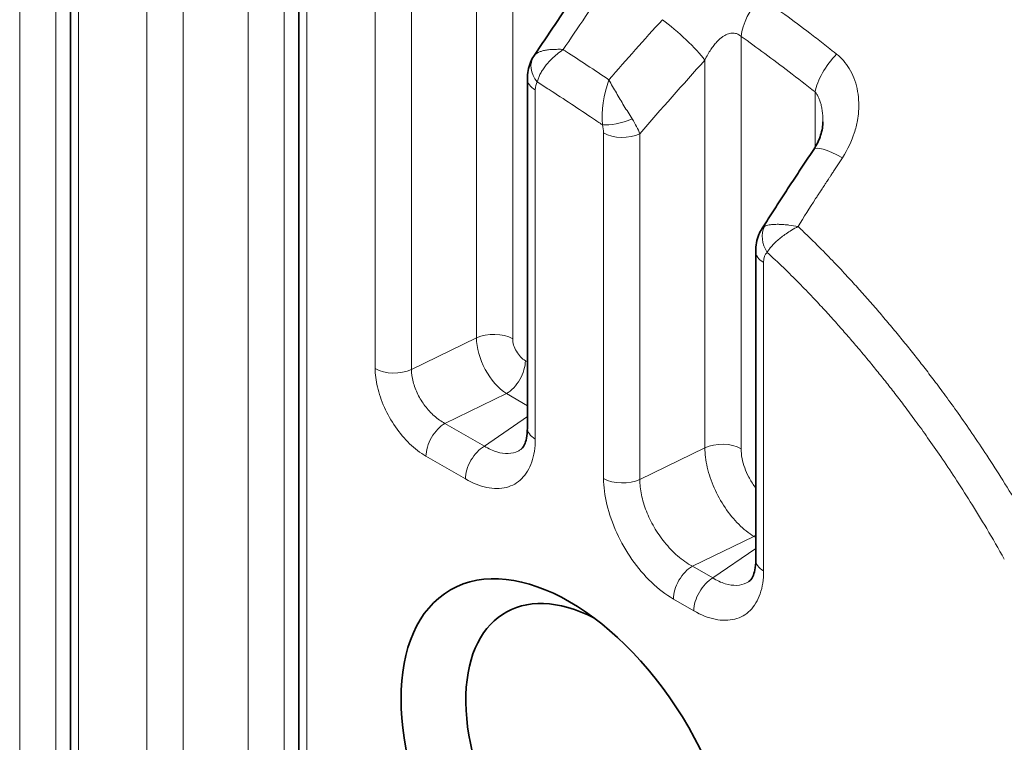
# Model space of a CAD drawing. Header units: millimetres. Extents: x 5 to 415, y 5 to 292.
# Tile 190 of 199: x 383.86 to 389.37, y 239.68 to 243.72. Entities that reach past the tile are written whole.
import ezdxf

# ---------------------------------------------------------------- set-up
doc = ezdxf.new("R2010")
doc.units = ezdxf.units.MM
doc.layers.add('Sichtbar (ISO)', color=7, linetype='Continuous', lineweight=35)
doc.layers.add('Sichtbar schmal (ISO)', color=7, linetype='Continuous', lineweight=18)

msp = doc.modelspace()

# ---------------------------------------------------------------- linework, layer by layer
at = {"layer": 'Sichtbar (ISO)'}
for p, q in [((384.14740807, 244.89887514), (384.14740807, 237.15902708)), ((385.424779, 244.16138469), (385.424779, 236.42096469)), ((386.70214992, 241.43651548), (386.70214992, 243.38975554)), ((388.35509572, 243.15066007), (388.35509572, 243.1506589)), ((388.35509566, 242.78217127), (388.35509566, 242.78216631)), ((388.01393134, 242.5513057), (388.01392887, 242.55130183)), ((387.97952085, 240.69902503), (387.97952085, 242.42472766)), ((386.05928477, 241.33450078), (386.05934156, 241.33446799))]:
    msp.add_line(p, q, dxfattribs=at)
for centre, major_axis, ratio, start_param, end_param in [((386.8632682, 243.4347899), (-0.12500203, 0.08291254), 0.7850510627, 6.2819749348, 6.2827376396), ((386.37219899, 241.09260242), (0.075, 0), 0.5773502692, 0.5261975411, 0.5284389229), ((387.11441836, 239.4783163), (0.53487062, -0.92642309), 0.5773502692, 2.4050427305, 7.0197352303)]:
    msp.add_ellipse(centre, major_axis=major_axis, ratio=ratio, start_param=start_param, end_param=end_param, dxfattribs=at)
msp.add_ellipse((386.93788393, 239.3763941), major_axis=(0.66641261, -1.15426051), ratio=0.5773502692, dxfattribs=at)
for points in [[(388.67268757, 234.12238951), (382.90465901, 237.41547933), (377.20258701, 240.74110951), (371.46927837, 244.05123488)], [(386.73837181, 243.51786145), (386.73836288, 243.51784802), (386.73835396, 243.51783459), (386.73834505, 243.51782116)]]:
    msp.add_open_spline(points, degree=3, dxfattribs=at)
for points, knots in [([(386.73837229, 243.51786113), (386.75751433, 243.54663948), (386.7767011, 243.57536111), (386.81516313, 243.6326895), (386.83443839, 243.66129624), (386.87307643, 243.71839338), (386.8924392, 243.74688377), (386.93125128, 243.80374673), (386.95070059, 243.8321193), (386.98968476, 243.88874518), (387.00921962, 243.91699849), (387.02879677, 243.94519144)], [5.712535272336, 5.712535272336, 5.712535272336, 5.712535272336, 5.71975602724, 5.71975602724, 5.726976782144, 5.726976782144, 5.734197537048, 5.734197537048, 5.741418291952, 5.741418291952, 5.748639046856, 5.748639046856, 5.748639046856, 5.748639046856]), ([(386.7021499, 243.38975619), (386.7021503, 243.42118204), (386.70751931, 243.45295636), (386.72450494, 243.49444216), (386.73081361, 243.50648062), (386.73829532, 243.51774637)], [0, 0, 0, 0, 0.019870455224, 0.019870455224, 0.028351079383, 0.028351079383, 0.028351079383, 0.028351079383]), ([(388.30372876, 242.9953268), (388.32091853, 243.02101933), (388.33397774, 243.04850805), (388.35093242, 243.10153824), (388.35509571, 243.12786192), (388.35509572, 243.1506589)], [0, 0, 0, 0, 0.019941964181, 0.019941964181, 0.039563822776, 0.039563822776, 0.039563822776, 0.039563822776]), ([(388.01426866, 242.55182686), (388.03320343, 242.58157554), (388.05219353, 242.61126227), (388.0903946, 242.67068327), (388.10960623, 242.70041679), (388.14813883, 242.75975439), (388.16745982, 242.78935848), (388.20620983, 242.84843517), (388.22563887, 242.87790777), (388.26460366, 242.93671948), (388.28413942, 242.96605857), (388.30372787, 242.9953299)], [5.675698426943, 5.675698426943, 5.675698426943, 5.675698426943, 5.684043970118, 5.684043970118, 5.692438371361, 5.692438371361, 5.700832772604, 5.700832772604, 5.709227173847, 5.709227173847, 5.71762157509, 5.71762157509, 5.71762157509, 5.71762157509]), ([(387.97952088, 242.42472796), (387.97952109, 242.45710364), (387.98507587, 242.48984549), (388.00206071, 242.53065078), (388.00753818, 242.54125927), (388.01392867, 242.551302)], [0, 0, 0, 0, 0.020528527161, 0.020528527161, 0.028009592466, 0.028009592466, 0.028009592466, 0.028009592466]), ([(386.66558245, 241.31662025), (386.67120624, 241.32049129), (386.67822509, 241.3270945), (386.69005186, 241.35305325), (386.69411098, 241.36522861), (386.70022286, 241.39615319), (386.70214568, 241.41531625), (386.70214992, 241.43652547)], [0.000014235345, 0.000014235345, 0.000014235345, 0.000014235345, 0.030861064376, 0.030861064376, 0.047859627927, 0.047859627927, 0.065855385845, 0.065855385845, 0.065855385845, 0.065855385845]), ([(387.94295337, 240.57912981), (387.94857716, 240.58300084), (387.95559601, 240.58960405), (387.96742279, 240.61556281), (387.9714819, 240.62773816), (387.97759379, 240.65866274), (387.97951661, 240.6778258), (387.97952085, 240.69903502)], [0.000014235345, 0.000014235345, 0.000014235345, 0.000014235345, 0.030861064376, 0.030861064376, 0.047859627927, 0.047859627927, 0.065855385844, 0.065855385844, 0.065855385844, 0.065855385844])]:
    msp.add_open_spline(points, degree=3, knots=knots, dxfattribs=at)
at = {"layer": 'Sichtbar schmal (ISO)'}
for p, q in [((384.06532356, 245.92759205), (384.06531325, 237.36113939)), ((383.86283997, 245.76299486), (383.86284112, 237.53621885)), ((385.34269636, 245.19010064), (385.34269283, 236.62429441)), ((385.14021089, 245.02550442), (385.14021204, 236.79918995)), ((384.19134207, 244.83763789), (384.19134208, 237.09778982)), ((384.57378071, 236.87726829), (384.57378092, 244.61683672)), ((384.77626468, 236.87216414), (384.77626463, 244.61173227)), ((386.62006967, 244.44859741), (386.62006773, 241.93560056)), ((386.41758166, 244.28749497), (386.41758312, 241.94070496)), ((385.46871298, 244.10014749), (385.468713, 236.35972743)), ((385.85115249, 243.87899341), (385.85115218, 241.76949282)), ((386.05363562, 243.87388948), (386.0536357, 241.76438904)), ((387.89743821, 241.32058486), (387.89743822, 243.62790568)), ((387.69495233, 241.32568817), (387.69495246, 243.49471121)), ((386.7460839, 241.37527824), (386.7460839, 243.3285183)), ((388.3111617, 243.31707638), (388.3111617, 243.00695912)), ((387.12852362, 243.08803222), (387.12852324, 241.15447678)), ((387.33100648, 243.08292839), (387.33100663, 241.14937308)), ((388.02345451, 240.63778797), (388.02345435, 242.36349069)), ((386.0536357, 241.76438904), (386.41758312, 241.94070496)), ((386.69104807, 241.81297039), (386.70214992, 241.80656073)), ((386.24114086, 241.46268329), (386.58498201, 241.62925864)), ((386.58498201, 241.62925864), (386.70214992, 241.56161139)), ((386.70214992, 241.50071664), (386.46175568, 241.33531114)), ((386.24114086, 241.46268329), (386.46175569, 241.33531114)), ((387.69495233, 241.32568817), (387.33100663, 241.14937308)), ((386.35568961, 241.15159937), (386.13507467, 241.27897146)), ((387.62498287, 240.66372163), (387.96882404, 240.83029699)), ((387.97952085, 240.82412115), (387.96882404, 240.83029699)), ((387.97952085, 240.76322619), (387.73912661, 240.59782069)), ((387.62498287, 240.66372164), (387.73912661, 240.59782069)), ((387.63306053, 240.41410892), (387.51891677, 240.48000986))]:
    msp.add_line(p, q, dxfattribs=at)
for centre, major_axis, ratio, start_param, end_param in [((392.00316677, 236.85250428), (6.45754436, 13.32945721), 0.5248290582, 1.2799337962, 1.310848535), ((388.07422157, 243.72996261), (-0.14491861, -0.20371205), 0.506975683, 4.4815541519, 5.5492596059), ((393.0993092, 236.10313955), (-8.31106976, -12.07904011), 0.6254773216, 4.5008792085, 4.5319311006), ((387.53425485, 243.60528044), (0.18526143, -0.16786365), 0.1638010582, 0.6867573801, 2.1415431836), ((386.8632682, 243.4347899), (-0.12500203, 0.08291254), 0.7850510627, 6.2827376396, 7.4818441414), ((388.48796326, 243.41911818), (-0.15607716, -0.19529444), 0.458250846, 4.5085597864, 5.5762656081), ((393.24140311, 236.00537082), (8.17031139, 11.87446644), 0.6254773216, 1.359286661, 1.3978476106), ((386.85214992, 243.38975554), (-0.15, 0), 0.5773502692, 6.2831777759, 7.0685834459), ((386.81949335, 243.28037218), (-0.04605511, 0.10721717), 0.5331732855, 0.335591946, 0.8925941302), ((387.23907387, 243.27484884), (0.05520767, 0.26001172), 0.4072620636, 1.2210963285, 2.230034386), ((387.02003859, 243.12953319), (-0.07182588, 0.11868779), 0.6850105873, 3.9904978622, 4.3492002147), ((387.22761915, 243.19459772), (0.14374361, 0.04286928), 0.3113069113, 3.7945637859, 5.0518782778), ((387.16442623, 243.18636332), (-0.16482848, 0.19088278), 0.3459323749, 3.8761886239, 4.3231426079), ((387.23458849, 243.14927013), (-0.15, 0), 0.5773502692, 0.7854090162, 2.2689274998), ((388.51149691, 242.85629024), (-0.20776904, 0.13903965), 0.2186804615, 5.0861781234, 6.2831853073), ((392.94450684, 237.06661584), (-5.6691896, -11.70245588), 0.524858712, 4.4600938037, 4.4607303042), ((392.9446055, 237.06656805), (-5.66917824, -11.70243243), 0.524858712, 4.4638129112, 4.4648675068), ((392.94483736, 237.06645573), (-5.66915142, -11.70237706), 0.524858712, 4.47226943, 4.4728727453), ((392.94485308, 237.06644811), (-5.66914959, -11.7023733), 0.524858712, 4.4689090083, 4.4699247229), ((392.94485728, 237.06644608), (-5.66914911, -11.70237229), 0.524858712, 4.4682957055, 4.4689090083), ((393.86747272, 238.81091198), (1.82148834, -6.64884395), 0.9643665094, 3.849441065, 3.8767866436), ((388.14944356, 242.48096519), (-0.0939292, 0.11695001), 0.8133189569, 0.3501786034, 1.4459744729), ((388.27331592, 242.48286712), (-0.26697835, 0.06879611), 0.2429158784, 4.9916285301, 5.1903387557), ((388.12952085, 242.42472766), (-0.15, 0), 0.5773502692, 6.283181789, 7.0685789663), ((388.09526304, 242.31633791), (-0.04330644, 0.10842665), 0.5282867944, 0.1602406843, 0.9233164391), ((386.51400127, 241.87436357), (0.15, 0), 0.5773502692, 0.7853939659, 2.2689280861), ((386.58495217, 241.83336706), (0.11545323, -0.22179885), 0.5463203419, 3.9511420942, 5.5221338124), ((386.69103982, 241.89461367), (-0.0503793, 0.08659569), 0.5772762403, 0.7814929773, 2.3524283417), ((386.58498205, 241.75173314), (-0.075, -0.12990381), 0.5773502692, 0.7853978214, 2.3561944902), ((385.95721756, 241.83073043), (0.15, 0), 0.5773502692, 3.9269967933, 5.4105206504), ((386.24114069, 241.34020871), (-0.075, -0.12990381), 0.5773502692, 3.9269892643, 5.4977871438), ((386.85214992, 241.43651548), (-0.15, 0), 0.5773502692, 0, 0.7853981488), ((386.46175563, 241.21283661), (0.075, 0.12990381), 0.5773502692, 0.7853975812, 2.3561944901), ((387.79137219, 241.25934761), (0.15, 0), 0.5773502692, 0.7853981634, 2.2689430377), ((387.23458849, 241.21571447), (0.15, 0), 0.5773502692, 3.9269980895, 5.4105206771), ((387.96882415, 240.95277153), (-0.075, -0.12990381), 0.5773502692, 0.7853971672, 0.8864193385), ((387.62498278, 240.5412471), (-0.075, -0.12990381), 0.5773502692, 3.9269900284, 5.4977871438), ((388.12952085, 240.69902503), (-0.15, 0), 0.5773502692, 0, 0.7853951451), ((387.73912655, 240.47534617), (0.075, 0.12990381), 0.5773502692, 0.7853975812, 2.3561944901)]:
    msp.add_ellipse(centre, major_axis=major_axis, ratio=ratio, start_param=start_param, end_param=end_param, dxfattribs=at)
for points, knots in [([(371.41917191, 244.13864999), (372.47078908, 243.53149841), (373.52257222, 242.92421411), (374.57446236, 242.3168554), (375.04250688, 242.04660768), (375.51057259, 241.77634521), (375.97865431, 241.50607314), (376.41131923, 241.25625086), (376.84399782, 241.00642037), (377.27668599, 240.75658572), (377.67695832, 240.52546803), (378.07723885, 240.29434678), (378.4775243, 240.06322518), (378.84821784, 239.8491897), (379.21891561, 239.63515393), (379.58961511, 239.42112044), (379.73303349, 239.33831392), (379.87645213, 239.25550775), (380.01987084, 239.17270205), (380.22010185, 239.05709461), (380.42033305, 238.94148809), (380.62056379, 238.82588234), (380.93924794, 238.64188602), (381.25793094, 238.45789165), (381.57661007, 238.27389848), (381.87220062, 238.10323577), (382.16778784, 237.9325741), (382.4633695, 237.76191285), (382.7377455, 237.60349522), (383.01211671, 237.44507796), (383.28648164, 237.2866607), (383.54145277, 237.13944134), (383.79641847, 236.99222199), (384.05137659, 236.84500195), (384.14113916, 236.7931705), (384.2309008, 236.74133896), (384.32066173, 236.68950738), (384.46781037, 236.60453783), (384.61495664, 236.51956844), (384.76210318, 236.43460371), (384.97331241, 236.31264816), (385.18452217, 236.19070219), (385.39574094, 236.06878201), (385.40411382, 236.06394899), (385.41248672, 236.05911601), (385.42085965, 236.05428307), (385.62346077, 235.93733942), (385.82607541, 235.82041415), (386.02866125, 235.70345946), (386.17605004, 235.61837053), (386.32342358, 235.53326604), (386.47078761, 235.44812602), (386.50987731, 235.42554183), (386.54896583, 235.40295538), (386.58805294, 235.38036881), (386.75716718, 235.28264577), (386.92625508, 235.18492036), (387.09535528, 235.08740666), (387.24540439, 235.00087901), (387.39546289, 234.91451795), (387.54554363, 234.82847411), (387.55494831, 234.82308225), (387.5643531, 234.81769162), (387.57375801, 234.81230214), (387.73864915, 234.71781124), (387.90358009, 234.62367053), (388.0686511, 234.5292959), (388.07351899, 234.52651283), (388.078387, 234.52372955), (388.08325513, 234.52094605), (388.26262071, 234.41838851), (388.44214751, 234.31552887), (388.62164526, 234.21461877)], [0, 0, 0, 0, 0.1834600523, 0.1834600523, 0.1834600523, 0.2650916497, 0.2650916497, 0.2650916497, 0.3405466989, 0.3405466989, 0.3405466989, 0.4103488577, 0.4103488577, 0.4103488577, 0.4749907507, 0.4749907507, 0.4749907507, 0.4999997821, 0.4999997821, 0.4999997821, 0.5349156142, 0.5349156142, 0.5349156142, 0.5904871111, 0.5904871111, 0.5904871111, 0.6420324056, 0.6420324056, 0.6420324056, 0.6898797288, 0.6898797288, 0.6898797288, 0.7343449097, 0.7343449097, 0.7343449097, 0.7499996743, 0.7499996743, 0.7499996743, 0.7756631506, 0.7756631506, 0.7756631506, 0.8124996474, 0.8124996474, 0.8124996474, 0.8139598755, 0.8139598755, 0.8139598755, 0.8492932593, 0.8492932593, 0.8492932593, 0.8749996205, 0.8749996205, 0.8749996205, 0.8818184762, 0.8818184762, 0.8818184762, 0.9113209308, 0.9113209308, 0.9113209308, 0.9374995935, 0.9374995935, 0.9374995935, 0.9391400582, 0.9391400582, 0.9391400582, 0.9679014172, 0.9679014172, 0.9679014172, 0.9687495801, 0.9687495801, 0.9687495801, 1, 1, 1, 1]), ([(388.00683983, 243.84809141), (388.05218685, 243.81583386), (388.09740594, 243.78311592), (388.14287132, 243.7497828), (388.18931231, 243.7157344), (388.23601334, 243.68103883), (388.28176171, 243.64585475), (388.30651963, 243.62681397), (388.33099623, 243.60762715), (388.3558119, 243.58815435), (388.36821973, 243.57841795), (388.3807124, 243.56860959), (388.39336786, 243.55870844), (388.39969558, 243.55375786), (388.40606401, 243.54878404), (388.41248292, 243.54378411), (388.41569237, 243.54128415), (388.41891444, 243.53877765), (388.42215035, 243.53626425), (388.42376831, 243.53500754), (388.42538972, 243.53374911), (388.42701475, 243.5324889), (388.42782727, 243.5318588), (388.42864069, 243.53122825), (388.42945503, 243.53059726), (388.4298622, 243.53028176), (388.4302696, 243.52996614), (388.43067724, 243.52965042), (388.43088105, 243.52949256), (388.43108493, 243.52933467), (388.43128886, 243.52917675), (388.43139083, 243.52909779), (388.43149281, 243.52901882), (388.43159481, 243.52893985), (388.43164581, 243.52890036), (388.43169681, 243.52886087), (388.43174781, 243.52882138), (388.43177332, 243.52880164), (388.43179882, 243.52878189), (388.43182432, 243.52876214), (388.43183708, 243.52875227), (388.43184983, 243.5287424), (388.43186258, 243.52873252), (388.43186896, 243.52872759), (388.43187533, 243.52872265), (388.43188171, 243.52871771), (388.4318849, 243.52871525), (388.43188809, 243.52871278), (388.43189128, 243.52871031), (388.43189446, 243.52870784), (388.43189737, 243.52870559), (388.43191531, 243.5286917)], [0, 0, 0, 0, 0.3197916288, 0.3197916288, 0.3197916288, 0.6464454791, 0.6464454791, 0.6464454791, 0.8232227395, 0.8232227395, 0.8232227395, 0.9116113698, 0.9116113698, 0.9116113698, 0.9558056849, 0.9558056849, 0.9558056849, 0.9779028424, 0.9779028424, 0.9779028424, 0.9889514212, 0.9889514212, 0.9889514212, 0.9944757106, 0.9944757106, 0.9944757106, 0.9972378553, 0.9972378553, 0.9972378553, 0.9986189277, 0.9986189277, 0.9986189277, 0.9993094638, 0.9993094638, 0.9993094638, 0.9996547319, 0.9996547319, 0.9996547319, 0.999827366, 0.999827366, 0.999827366, 0.999913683, 0.999913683, 0.999913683, 0.9999568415, 0.9999568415, 0.9999568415, 0.9999784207, 0.9999784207, 0.9999784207, 1, 1, 1, 1]), ([(387.6949531, 243.49471108), (387.70014635, 243.50580208), (387.71074862, 243.52650409), (387.7276571, 243.55423151), (387.7444712, 243.57753264), (387.76087055, 243.5967086), (387.77660627, 243.6121105), (387.79158806, 243.62418802), (387.80589557, 243.63341171), (387.81971817, 243.64015469), (387.83324156, 243.64460343), (387.84651342, 243.64675088), (387.85952527, 243.64650752), (387.87237706, 243.64368909), (387.88526148, 243.63782323), (387.89341103, 243.63166938), (387.89743815, 243.62790548)], [0.00000286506, 0.00000286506, 0.00000286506, 0.00000286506, 0.10247328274, 0.19657229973, 0.283299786, 0.36287603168, 0.4357316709, 0.50278416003, 0.56545741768, 0.62551452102, 0.68460059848, 0.74375642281, 0.80298552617, 0.86346869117, 0.92821666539, 0.99999967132, 0.99999967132, 0.99999967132, 0.99999967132]), ([(387.89743826, 243.6279059), (387.9418433, 243.59631844), (387.98617867, 243.56430398), (388.03042056, 243.53180189), (388.0756111, 243.49860289), (388.12070411, 243.46489511), (388.16566957, 243.43059996), (388.2143351, 243.39348275), (388.26285122, 243.35567752), (388.31116174, 243.31707661)], [0, 0, 0, 0, 0.31980191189, 0.31980191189, 0.31980191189, 0.64646103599, 0.64646103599, 0.64646103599, 0.99999997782, 0.99999997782, 0.99999997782, 0.99999997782]), ([(386.90228676, 243.5538249), (386.89941955, 243.55405513), (386.89699825, 243.55510612), (386.89426302, 243.55546237), (386.8847906, 243.55669611), (386.8746869, 243.55589018), (386.86521178, 243.55548398), (386.85408738, 243.55500707), (386.84385084, 243.55507125), (386.83399817, 243.5544655), (386.82503642, 243.55391453), (386.81638474, 243.55281518), (386.80826545, 243.55144584), (386.8008604, 243.55019696), (386.79389998, 243.54872229), (386.78740718, 243.54696248), (386.78136247, 243.54532412), (386.77572266, 243.54343886), (386.77054264, 243.54132755), (386.76555696, 243.53929545), (386.76099729, 243.53705391), (386.75690083, 243.53460714), (386.75286835, 243.53219859), (386.74928481, 243.5295911), (386.74618638, 243.52679669), (386.74308581, 243.52400034), (386.74047077, 243.52101699), (386.73837181, 243.51786145)], [0, 0, 0, 0, 0.03606497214, 0.03606497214, 0.03606497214, 0.16096227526, 0.16096227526, 0.16096227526, 0.30759963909, 0.30759963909, 0.30759963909, 0.44097735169, 0.44097735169, 0.44097735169, 0.56262201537, 0.56262201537, 0.56262201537, 0.67587162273, 0.67587162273, 0.67587162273, 0.78487224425, 0.78487224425, 0.78487224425, 0.89217052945, 0.89217052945, 0.89217052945, 0.99954319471, 0.99954319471, 0.99954319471, 0.99954319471]), ([(386.75718125, 243.37352152), (386.75893577, 243.37999153), (386.76112399, 243.38667446), (386.76372457, 243.39345664), (386.76632619, 243.40024151), (386.76934044, 243.40712542), (386.77271899, 243.4139758), (386.776438, 243.42151649), (386.78059907, 243.42901578), (386.78509235, 243.43626779), (386.78945461, 243.44330834), (386.79412933, 243.45008795), (386.79912891, 243.45677913), (386.80481973, 243.46439542), (386.81093179, 243.47190006), (386.81761683, 243.47950315), (386.82209726, 243.48459887), (386.82683763, 243.48973789), (386.83191177, 243.494962), (386.83470585, 243.49783866), (386.83759885, 243.50074259), (386.84058789, 243.50365958), (386.84919332, 243.51205759), (386.85860359, 243.52056282), (386.86865679, 243.52883746), (386.87922737, 243.53753794), (386.8905067, 243.54597589), (386.90228676, 243.5538249)], [0, 0, 0, 0, 0.1074713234, 0.1074713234, 0.1074713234, 0.2149853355, 0.2149853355, 0.2149853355, 0.3333333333, 0.3333333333, 0.3333333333, 0.4482307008, 0.4482307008, 0.4482307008, 0.5790137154, 0.5790137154, 0.5790137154, 0.6666666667, 0.6666666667, 0.6666666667, 0.7149328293, 0.7149328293, 0.7149328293, 0.8538908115, 0.8538908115, 0.8538908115, 1, 1, 1, 1]), ([(386.90228903, 243.55382344), (386.9069348, 243.55082371), (386.9115673, 243.54781544), (386.91620127, 243.54480467), (386.99673304, 243.49248174), (387.07770423, 243.439405), (387.15850029, 243.38505616)], [0.00000884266, 0.00000884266, 0.00000884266, 0.00000884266, 0.05441933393, 0.05441933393, 0.05441933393, 0.99999662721, 0.99999662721, 0.99999662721, 0.99999662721]), ([(388.43191531, 243.5286917), (388.45854956, 243.50753238), (388.48277958, 243.48044823), (388.50255365, 243.44793021), (388.52232772, 243.41541218), (388.53764806, 243.37745579), (388.54633149, 243.33602671), (388.55501492, 243.29459762), (388.55706532, 243.24968793), (388.55443817, 243.20845402), (388.55331264, 243.19078848), (388.55131475, 243.17380793), (388.54828925, 243.15680329), (388.54425281, 243.13411665), (388.53838942, 243.11138638), (388.53025041, 243.08695928), (388.51601088, 243.04422303), (388.49486717, 242.99624621), (388.46393753, 242.94935585)], [0, 0, 0, 0, 0.2, 0.2, 0.2, 0.4, 0.4, 0.4, 0.6, 0.6, 0.6, 0.685684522, 0.685684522, 0.685684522, 0.8, 0.8, 0.8, 0.99999977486, 0.99999977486, 0.99999977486, 0.99999977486]), ([(386.75718125, 243.37352152), (386.77970028, 243.35909073), (386.88457932, 243.29161901), (387.00606454, 243.21162787), (387.10484743, 243.14472037), (387.12155415, 243.13336059)], [0, 0, 0, 0, 0.185065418, 0.8621252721, 1, 1, 1, 1]), ([(387.28807019, 243.16667915), (387.27323742, 243.19067372), (387.25722282, 243.21582321), (387.24237005, 243.23995876), (387.22751728, 243.26409431), (387.21396972, 243.28719883), (387.19986449, 243.31149202), (387.18575926, 243.33578522), (387.17119005, 243.36108001), (387.15850176, 243.38505477)], [0, 0, 0, 0, 0.3333333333, 0.3333333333, 0.3333333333, 0.6666666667, 0.6666666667, 0.6666666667, 1, 1, 1, 1]), ([(388.31116166, 243.31707614), (388.31492414, 243.31267973), (388.32185514, 243.30313134), (388.33082958, 243.2864537), (388.33843555, 243.26761014), (388.3448125, 243.24615731), (388.34988816, 243.22178083), (388.35349177, 243.19407909), (388.35490789, 243.16989009), (388.35509571, 243.1549656), (388.35509572, 243.15066007)], [0, 0, 0, 0, 0.06242257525, 0.12251260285, 0.18405748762, 0.24828407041, 0.31641381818, 0.38974821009, 0.46977737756, 0.50201136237, 0.50201136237, 0.50201136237, 0.50201136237]), ([(388.38602698, 242.82970499), (388.38746976, 242.83192459), (388.38891208, 242.83414866), (388.39037311, 242.83636528), (388.39183415, 242.83858193), (388.39331389, 242.84079114), (388.39476968, 242.84301638), (388.39622548, 242.84524163), (388.39765733, 242.84748291), (388.39907947, 242.8497324)], [0.00000385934, 0.00000385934, 0.00000385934, 0.00000385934, 0.33333333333, 0.33333333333, 0.33333333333, 0.66666666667, 0.66666666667, 0.66666666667, 0.99999999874, 0.99999999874, 0.99999999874, 0.99999999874]), ([(388.39907947, 242.8497324), (388.40004187, 242.85116653), (388.4010017, 242.85260124), (388.4019562, 242.85403806), (388.40291069, 242.85547488), (388.40385986, 242.85691381), (388.40481195, 242.85835029), (388.40576405, 242.85978677), (388.40671908, 242.8612208), (388.40753409, 242.86244743)], [0, 0, 0, 0, 0.33333333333, 0.33333333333, 0.33333333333, 0.66666666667, 0.66666666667, 0.66666666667, 0.99999993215, 0.99999993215, 0.99999993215, 0.99999993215]), ([(388.41200319, 242.86918872), (388.41278442, 242.87035551), (388.41367721, 242.87169467), (388.41456783, 242.87303613), (388.41550967, 242.87445475), (388.41644907, 242.87587594), (388.4173943, 242.87729515), (388.41833954, 242.87871436), (388.41929061, 242.88013159), (388.42024475, 242.88154836)], [0.01812869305, 0.01812869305, 0.01812869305, 0.01812869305, 0.33333333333, 0.33333333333, 0.33333333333, 0.66666666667, 0.66666666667, 0.66666666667, 1, 1, 1, 1]), ([(388.35493986, 242.78193076), (388.35573748, 242.78313657), (388.35664128, 242.78450423), (388.35754238, 242.78587471), (388.35849038, 242.7873165), (388.35943538, 242.78876141), (388.36038764, 242.79020379), (388.3613399, 242.79164618), (388.36229943, 242.79308605), (388.3632628, 242.79452527)], [0.01648773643, 0.01648773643, 0.01648773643, 0.01648773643, 0.33333333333, 0.33333333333, 0.33333333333, 0.66666666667, 0.66666666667, 0.66666666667, 1, 1, 1, 1]), ([(388.37863327, 242.81851606), (388.37689725, 242.81589226), (388.37517262, 242.81325436), (388.37345824, 242.81060164), (388.37174386, 242.80794891), (388.37003974, 242.80528135), (388.36834103, 242.80260166), (388.36664232, 242.79992197), (388.36494904, 242.79723014), (388.3632628, 242.79452527)], [0, 0, 0, 0, 0.3333333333, 0.3333333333, 0.3333333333, 0.6666666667, 0.6666666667, 0.6666666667, 1, 1, 1, 1]), ([(388.33382919, 242.74975637), (388.33480135, 242.75126673), (388.33543071, 242.75221118), (388.33605478, 242.75315941), (388.33667886, 242.75410764), (388.33729767, 242.75505962), (388.33792125, 242.75600987), (388.33854482, 242.75696013), (388.33917317, 242.75790864), (388.33962457, 242.75860919)], [0, 0, 0, 0, 0.33333333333, 0.33333333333, 0.33333333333, 0.66666666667, 0.66666666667, 0.66666666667, 0.99999999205, 0.99999999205, 0.99999999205, 0.99999999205]), ([(388.33962457, 242.75860919), (388.34020296, 242.75950682), (388.34063047, 242.76014072), (388.34105181, 242.76077737), (388.34147315, 242.76141402), (388.34188833, 242.7620534), (388.34230577, 242.76269089), (388.34272321, 242.76332837), (388.34314292, 242.76396396), (388.34355502, 242.76460305)], [0, 0, 0, 0, 0.33333333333, 0.33333333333, 0.33333333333, 0.66666666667, 0.66666666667, 0.66666666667, 0.99999502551, 0.99999502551, 0.99999502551, 0.99999502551]), ([(388.16535316, 242.57209919), (388.15802779, 242.57296756), (388.15090809, 242.57371228), (388.14404095, 242.57432737), (388.13406026, 242.57522134), (388.1246146, 242.57584023), (388.11580031, 242.57617833), (388.11254714, 242.57630312), (388.10937947, 242.57638989), (388.10630074, 242.57643967), (388.10134759, 242.57651975), (388.09662911, 242.57651082), (388.09210073, 242.57641471), (388.08499785, 242.57626396), (388.0783587, 242.57589963), (388.0720651, 242.57531889), (388.0684704, 242.5749872), (388.06498948, 242.5745845), (388.06161447, 242.5741095), (388.05934046, 242.57378946), (388.05711508, 242.57343467), (388.0549457, 242.57304118), (388.04977689, 242.57210363), (388.04492795, 242.57094506), (388.04048722, 242.56953427), (388.03609492, 242.56813887), (388.03210165, 242.5664974), (388.02858318, 242.56460939)], [0, 0, 0, 0, 0.11148957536, 0.11148957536, 0.11148957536, 0.2735282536, 0.2735282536, 0.2735282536, 0.33333333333, 0.33333333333, 0.33333333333, 0.42954961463, 0.42954961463, 0.42954961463, 0.58046725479, 0.58046725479, 0.58046725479, 0.66666666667, 0.66666666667, 0.66666666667, 0.72474617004, 0.72474617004, 0.72474617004, 0.86312755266, 0.86312755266, 0.86312755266, 0.99999999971, 0.99999999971, 0.99999999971, 0.99999999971]), ([(388.02858318, 242.56460939), (388.02334041, 242.56190227), (388.01908163, 242.55826716), (388.01582005, 242.55400864), (388.01514905, 242.55313254), (388.01451989, 242.55223052), (388.01393134, 242.5513057)], [0.0000000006, 0.0000000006, 0.0000000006, 0.0000000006, 0.21179502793, 0.21179502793, 0.21179502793, 0.25536714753, 0.25536714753, 0.25536714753, 0.25536714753]), ([(388.0433719, 242.41972536), (388.04642036, 242.42507191), (388.05344427, 242.43592173), (388.06664765, 242.45259583), (388.08241722, 242.46957895), (388.10106124, 242.48709841), (388.12317826, 242.50543446), (388.1495036, 242.524737), (388.18061697, 242.544832), (388.20352902, 242.5577302), (388.2157941, 242.56417118)], [0, 0, 0, 0, 0.1107003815, 0.2200413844, 0.3302071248, 0.443557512, 0.5642870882, 0.6961666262, 0.8411474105, 1, 1, 1, 1]), ([(388.21579737, 242.5641709), (388.23204124, 242.54886542), (388.24823888, 242.5334047), (388.26439882, 242.51778936), (388.29563673, 242.48760422), (388.32673391, 242.45684117), (388.35759209, 242.42555959), (388.38485855, 242.397919), (388.41193835, 242.36987365), (388.4388006, 242.34150013), (388.46229613, 242.31668274), (388.48562523, 242.29161427), (388.50879496, 242.26633019), (388.52977932, 242.2434309), (388.55063296, 242.22035476), (388.57135617, 242.19712959), (388.59116114, 242.17493352), (388.610847, 242.15260135), (388.63044197, 242.13012335), (388.65013548, 242.1075323), (388.6697372, 242.08479395), (388.68926105, 242.06188254), (388.70895929, 242.03876647), (388.72857826, 242.01547422), (388.74810205, 241.99201087), (388.76760784, 241.96856914), (388.78701863, 241.94495662), (388.80632231, 241.92118382), (388.82535976, 241.89773889), (388.84429302, 241.87413807), (388.86311935, 241.85038302), (388.88190679, 241.82667705), (388.90058774, 241.8028175), (388.91915709, 241.77880706), (388.93867059, 241.75357584), (388.95806085, 241.72817801), (388.97732165, 241.70261875), (388.99855153, 241.67444651), (389.01962413, 241.64607813), (389.04053137, 241.61752123), (389.06422035, 241.58516479), (389.08769704, 241.55256632), (389.11095071, 241.51973825), (389.13699873, 241.48296531), (389.16276691, 241.44590426), (389.18824178, 241.40857579), (389.21635153, 241.3673864), (389.24410417, 241.3258714), (389.27148539, 241.28405558), (389.30173526, 241.23785886), (389.33153182, 241.19129499), (389.36085537, 241.14441502), (389.39345842, 241.09229207), (389.42547674, 241.03977836), (389.45690461, 240.98693137), (389.49194747, 240.92800565), (389.52625624, 240.86866556), (389.55983005, 240.80899858)], [0, 0, 0, 0, 0.031691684, 0.031691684, 0.031691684, 0.0929531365, 0.0929531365, 0.0929531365, 0.1470841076, 0.1470841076, 0.1470841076, 0.1944307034, 0.1944307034, 0.1944307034, 0.2373115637, 0.2373115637, 0.2373115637, 0.278292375, 0.278292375, 0.278292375, 0.3194792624, 0.3194792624, 0.3194792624, 0.3610340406, 0.3610340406, 0.3610340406, 0.4025505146, 0.4025505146, 0.4025505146, 0.4434943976, 0.4434943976, 0.4434943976, 0.4843536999, 0.4843536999, 0.4843536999, 0.5272904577, 0.5272904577, 0.5272904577, 0.5746167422, 0.5746167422, 0.5746167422, 0.6282398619, 0.6282398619, 0.6282398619, 0.6883067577, 0.6883067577, 0.6883067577, 0.7545864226, 0.7545864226, 0.7545864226, 0.8278099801, 0.8278099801, 0.8278099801, 0.9092227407, 0.9092227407, 0.9092227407, 1, 1, 1, 1]), ([(388.04337197, 242.41972512), (388.0738512, 242.39167272), (388.10415009, 242.36312612), (388.13424237, 242.33405929), (388.16377424, 242.30553377), (388.19310711, 242.27650722), (388.22224498, 242.24696666), (388.24799137, 242.22086445), (388.27358552, 242.19436092), (388.29904144, 242.16747334), (388.3213069, 242.14395566), (388.34346662, 242.12014417), (388.36552457, 242.09607323), (388.38550202, 242.07427268), (388.405396, 242.05225931), (388.42521222, 242.03005058), (388.44415038, 242.00882591), (388.46301752, 241.98742281), (388.4818047, 241.96587142), (388.50068637, 241.94421166), (388.51948727, 241.92240213), (388.53819075, 241.90045352), (388.55706129, 241.87830886), (388.57583265, 241.85602263), (388.59450085, 241.83358749), (388.61315185, 241.81117304), (388.63169988, 241.78860995), (388.6501435, 241.7658963), (388.66833274, 241.74349592), (388.68642042, 241.7209491), (388.70440167, 241.69826038), (388.72234578, 241.67561853), (388.74018391, 241.65283537), (388.75791131, 241.62991359), (388.77654004, 241.60582638), (388.79504649, 241.58158611), (388.81342603, 241.5571963), (388.83368454, 241.53031307), (388.85378886, 241.50324816), (388.87373294, 241.47600682), (388.89633061, 241.44514098), (388.91872257, 241.41404865), (388.94090078, 241.38273887), (388.96574409, 241.34766666), (388.99031917, 241.3123216), (389.01461688, 241.276718), (389.04142772, 241.23743189), (389.06790083, 241.19783099), (389.09402371, 241.15793699), (389.12288339, 241.11386344), (389.1513156, 241.06943216), (389.17931384, 241.02467076), (389.21044336, 240.97490333), (389.2410364, 240.92472781), (389.27109119, 240.87419038), (389.30460325, 240.81783952), (389.33744609, 240.7610387), (389.36962012, 240.70385939)], [0, 0, 0, 0, 0.0605627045, 0.0605627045, 0.0605627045, 0.1199975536, 0.1199975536, 0.1199975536, 0.1725145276, 0.1725145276, 0.1725145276, 0.2184494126, 0.2184494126, 0.2184494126, 0.2600517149, 0.2600517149, 0.2600517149, 0.299810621, 0.299810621, 0.299810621, 0.3397694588, 0.3397694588, 0.3397694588, 0.3800852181, 0.3800852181, 0.3800852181, 0.4203638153, 0.4203638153, 0.4203638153, 0.4600868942, 0.4600868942, 0.4600868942, 0.4997279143, 0.4997279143, 0.4997279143, 0.5413844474, 0.5413844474, 0.5413844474, 0.5872996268, 0.5872996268, 0.5872996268, 0.6393238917, 0.6393238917, 0.6393238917, 0.6975998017, 0.6975998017, 0.6975998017, 0.7619032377, 0.7619032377, 0.7619032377, 0.8329435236, 0.8329435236, 0.8329435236, 0.9119288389, 0.9119288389, 0.9119288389, 1, 1, 1, 1]), ([(386.24114086, 241.46268329), (386.22067578, 241.47333788), (386.18073918, 241.50130589), (386.12818688, 241.55867991), (386.08704238, 241.62512745), (386.05999547, 241.69632676), (386.05363953, 241.74273323), (386.0536357, 241.76438904)], [0, 0, 0, 0, 0.2095917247, 0.4065410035, 0.5987045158, 0.7972722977, 1, 1, 1, 1]), ([(386.66557466, 241.3166149), (386.66093981, 241.31342593), (386.65611486, 241.31056112), (386.6511123, 241.30803059), (386.63435715, 241.29955503), (386.61560965, 241.29482926), (386.59546642, 241.29398078), (386.57513144, 241.29312421), (386.55337403, 241.2962191), (386.53086093, 241.30317751), (386.50830568, 241.31014896), (386.48499192, 241.32099839), (386.46175569, 241.33531114)], [0.46895039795, 0.46895039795, 0.46895039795, 0.46895039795, 0.5167150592, 0.5167150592, 0.5167150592, 0.67669399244, 0.67669399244, 0.67669399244, 0.83819579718, 0.83819579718, 0.83819579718, 0.9999999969, 0.9999999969, 0.9999999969, 0.9999999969]), ([(387.97952085, 241.10105019), (387.9776049, 241.10356087), (387.97571242, 241.10610036), (387.97384484, 241.10866696), (387.96148567, 241.12565208), (387.9502169, 241.14382437), (387.94040495, 241.16259905), (387.93155202, 241.17953869), (387.92388506, 241.19696874), (387.91760126, 241.214431), (387.91137687, 241.2317282), (387.9065096, 241.249057), (387.90313049, 241.26599446), (387.89935719, 241.28490779), (387.89743949, 241.30333314), (387.89743821, 241.32058486)], [0.36123709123, 0.36123709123, 0.36123709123, 0.36123709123, 0.3857036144, 0.3857036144, 0.3857036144, 0.54761693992, 0.54761693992, 0.54761693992, 0.69370490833, 0.69370490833, 0.69370490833, 0.83841186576, 0.83841186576, 0.83841186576, 1, 1, 1, 1]), ([(387.62498287, 240.66372163), (387.59723099, 240.6787411), (387.54252437, 240.71700172), (387.46901242, 240.79333137), (387.40923467, 240.88002514), (387.36491464, 240.971451), (387.33728665, 241.06347513), (387.33100935, 241.12194677), (387.33100663, 241.14937308)], [0, 0, 0, 0, 0.1810709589, 0.355387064, 0.5192745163, 0.6790496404, 0.8396421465, 1, 1, 1, 1]), ([(387.94294559, 240.57912445), (387.93831074, 240.57593548), (387.93348578, 240.57307068), (387.92848322, 240.57054014), (387.91172807, 240.56206458), (387.89298057, 240.55733882), (387.87283734, 240.55649033), (387.85250237, 240.55563377), (387.83074495, 240.55872866), (387.80823186, 240.56568707), (387.78567661, 240.57265851), (387.76236284, 240.58350795), (387.73912661, 240.59782069)], [0.46895039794, 0.46895039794, 0.46895039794, 0.46895039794, 0.5167150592, 0.5167150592, 0.5167150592, 0.67669399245, 0.67669399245, 0.67669399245, 0.83819579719, 0.83819579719, 0.83819579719, 0.9999999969, 0.9999999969, 0.9999999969, 0.9999999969])]:
    msp.add_open_spline(points, degree=3, knots=knots, dxfattribs=at)
for points in [[(388.42024373, 242.88155032), (388.42515838, 242.88893437), (388.43494571, 242.90380552), (388.44947565, 242.92642378), (388.45912633, 242.94168006), (388.46393713, 242.94935626)], [(388.32719262, 242.73963509), (388.32796994, 242.74082022), (388.32952479, 242.74319184), (388.33184997, 242.74675561), (388.33341176, 242.74912621), (388.33382879, 242.7497571)], [(388.31453831, 242.72032407), (388.31549899, 242.72177106), (388.31741498, 242.72466863), (388.32025398, 242.72904012), (388.32215955, 242.731939), (388.32299102, 242.73320288)], [(385.85115218, 241.76949282), (385.85115579, 241.7371062), (385.85860271, 241.67010641), (385.89915702, 241.55048415), (385.96107133, 241.4412339), (386.0420016, 241.34480635), (386.10259713, 241.29772695), (386.13507467, 241.27897146)], [(386.35568961, 241.15159937), (386.39690704, 241.12780685), (386.4754148, 241.096383), (386.5891645, 241.09668263), (386.67555446, 241.14574666), (386.73315374, 241.24186826), (386.74607501, 241.32653968), (386.7460839, 241.37527824)], [(387.96882404, 240.83029699), (387.94029874, 240.84788573), (387.88311983, 240.8938244), (387.80529904, 240.98892591), (387.74347467, 241.1007452), (387.70393043, 241.21797229), (387.69495286, 241.29167605), (387.69495233, 241.32568817)], [(387.12852324, 241.15447678), (387.1285269, 241.107676), (387.14023737, 241.01150042), (387.19725975, 240.84732952), (387.2828275, 240.69852244), (387.39455893, 240.56734182), (387.47574497, 240.50494128), (387.51891677, 240.48000986)], [(387.63306053, 240.41410892), (387.67427797, 240.3903164), (387.7527857, 240.35889259), (387.86653514, 240.35919215), (387.95292504, 240.40825594), (388.01052462, 240.50437713), (388.02344561, 240.58904912), (388.02345451, 240.63778797)]]:
    msp.add_open_spline(points, degree=3, dxfattribs=at)

doc.saveas('drawing.dxf')
